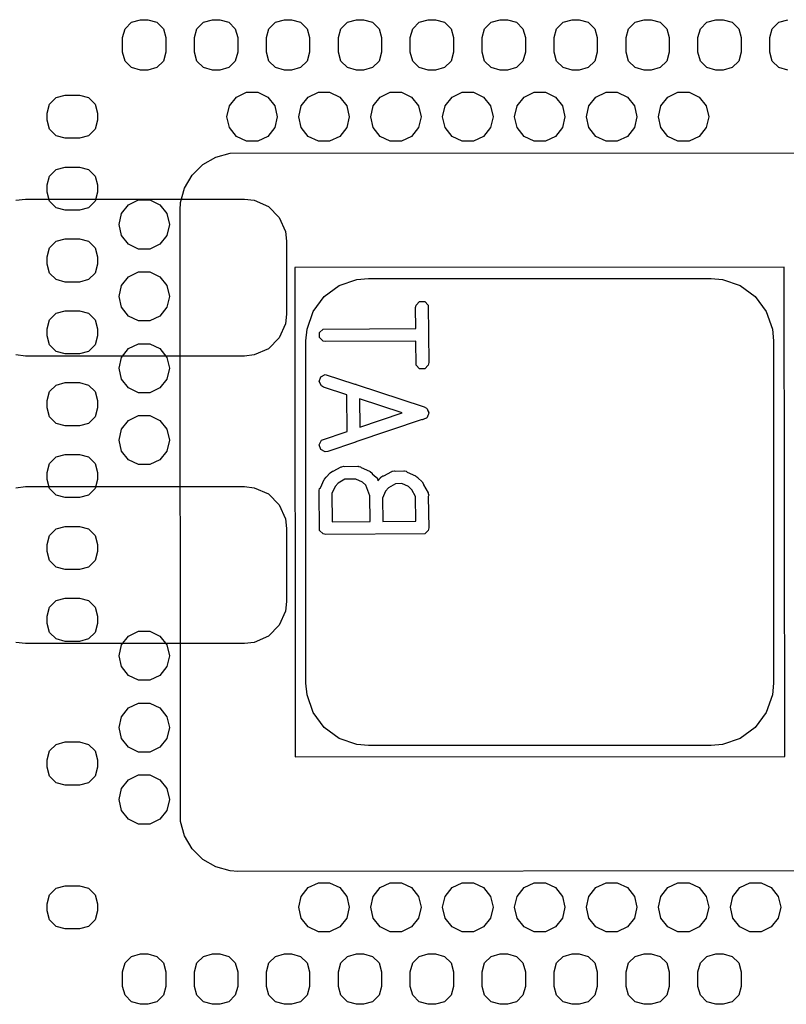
# Model space of a CAD drawing. Extents: x 138 to 258, y -115 to -93.
# Tile 8 of 44: x 142.66 to 147.99, y -109.06 to -102.21. Entities that reach past the tile are written whole.
import ezdxf

# ---------------------------------------------------------------- set-up
doc = ezdxf.new("R2010")
doc.units = 0
doc.layers.add('BLACK', color=7, linetype='CONTINUOUS')

msp = doc.modelspace()

# ---------------------------------------------------------------- linework, layer by layer
at = {"layer": 'BLACK', "linetype": 'CONTINUOUS'}
for p, q in [((143.395347, -102.2761), (143.4411, -102.230347)), ((143.4411, -102.230347), (143.5036, -102.2136)), ((143.5036, -102.2136), (143.5536, -102.2136)), ((143.5536, -102.2136), (143.6161, -102.230347)), ((143.6161, -102.230347), (143.661853, -102.2761)), ((143.895347, -102.2761), (143.9411, -102.230347)), ((143.9411, -102.230347), (144.0036, -102.2136)), ((144.0036, -102.2136), (144.0536, -102.2136)), ((144.0536, -102.2136), (144.1161, -102.230347)), ((144.1161, -102.230347), (144.161853, -102.2761)), ((144.395347, -102.2761), (144.4411, -102.230347)), ((144.4411, -102.230347), (144.5036, -102.2136)), ((144.5036, -102.2136), (144.5536, -102.2136)), ((144.5536, -102.2136), (144.6161, -102.230347)), ((144.6161, -102.230347), (144.661853, -102.2761)), ((144.895347, -102.2761), (144.9411, -102.230347)), ((144.9411, -102.230347), (145.0036, -102.2136)), ((145.0036, -102.2136), (145.0536, -102.2136)), ((145.0536, -102.2136), (145.1161, -102.230347)), ((145.1161, -102.230347), (145.161853, -102.2761)), ((145.395347, -102.2761), (145.4411, -102.230347)), ((145.4411, -102.230347), (145.5036, -102.2136)), ((145.5036, -102.2136), (145.5536, -102.2136)), ((145.5536, -102.2136), (145.6161, -102.230347)), ((145.6161, -102.230347), (145.661853, -102.2761)), ((145.895347, -102.2761), (145.9411, -102.230347)), ((145.9411, -102.230347), (146.0036, -102.2136)), ((146.0036, -102.2136), (146.0536, -102.2136)), ((146.0536, -102.2136), (146.1161, -102.230347)), ((146.1161, -102.230347), (146.161853, -102.2761)), ((146.395347, -102.2761), (146.4411, -102.230347)), ((146.4411, -102.230347), (146.5036, -102.2136)), ((146.5036, -102.2136), (146.5536, -102.2136)), ((146.5536, -102.2136), (146.6161, -102.230347)), ((146.6161, -102.230347), (146.661853, -102.2761)), ((146.895347, -102.2761), (146.9411, -102.230347)), ((146.9411, -102.230347), (147.0036, -102.2136)), ((147.0036, -102.2136), (147.0536, -102.2136)), ((147.0536, -102.2136), (147.1161, -102.230347)), ((147.1161, -102.230347), (147.161853, -102.2761)), ((147.395347, -102.2761), (147.4411, -102.230347)), ((147.4411, -102.230347), (147.5036, -102.2136)), ((147.5036, -102.2136), (147.5536, -102.2136)), ((147.5536, -102.2136), (147.6161, -102.230347)), ((147.6161, -102.230347), (147.661853, -102.2761)), ((147.895347, -102.2761), (147.9411, -102.230347)), ((147.9411, -102.230347), (148.0036, -102.2136)), ((143.3786, -102.3386), (143.395347, -102.2761)), ((143.3786, -102.4386), (143.3786, -102.3386)), ((143.661853, -102.2761), (143.6786, -102.3386)), ((143.6786, -102.3386), (143.6786, -102.4386)), ((143.8786, -102.3386), (143.895347, -102.2761)), ((143.8786, -102.4386), (143.8786, -102.3386)), ((144.161853, -102.2761), (144.1786, -102.3386)), ((144.1786, -102.3386), (144.1786, -102.4386)), ((144.3786, -102.3386), (144.395347, -102.2761)), ((144.3786, -102.4386), (144.3786, -102.3386)), ((144.661853, -102.2761), (144.6786, -102.3386)), ((144.6786, -102.3386), (144.6786, -102.4386)), ((144.8786, -102.3386), (144.895347, -102.2761)), ((144.8786, -102.4386), (144.8786, -102.3386)), ((145.161853, -102.2761), (145.1786, -102.3386)), ((145.1786, -102.3386), (145.1786, -102.4386)), ((145.3786, -102.3386), (145.395347, -102.2761)), ((145.3786, -102.4386), (145.3786, -102.3386)), ((145.661853, -102.2761), (145.6786, -102.3386)), ((145.6786, -102.3386), (145.6786, -102.4386)), ((145.8786, -102.3386), (145.895347, -102.2761)), ((145.8786, -102.4386), (145.8786, -102.3386)), ((146.161853, -102.2761), (146.1786, -102.3386)), ((146.1786, -102.3386), (146.1786, -102.4386)), ((146.3786, -102.3386), (146.395347, -102.2761)), ((146.3786, -102.4386), (146.3786, -102.3386)), ((146.661853, -102.2761), (146.6786, -102.3386)), ((146.6786, -102.3386), (146.6786, -102.4386)), ((146.8786, -102.3386), (146.895347, -102.2761)), ((146.8786, -102.4386), (146.8786, -102.3386)), ((147.161853, -102.2761), (147.1786, -102.3386)), ((147.1786, -102.3386), (147.1786, -102.4386)), ((147.3786, -102.3386), (147.395347, -102.2761)), ((147.3786, -102.4386), (147.3786, -102.3386)), ((147.661853, -102.2761), (147.6786, -102.3386)), ((147.6786, -102.3386), (147.6786, -102.4386)), ((147.8786, -102.3386), (147.895347, -102.2761)), ((147.8786, -102.4386), (147.8786, -102.3386)), ((143.395347, -102.5011), (143.3786, -102.4386)), ((143.6786, -102.4386), (143.661853, -102.5011)), ((143.895347, -102.5011), (143.8786, -102.4386)), ((144.1786, -102.4386), (144.161853, -102.5011)), ((144.395347, -102.5011), (144.3786, -102.4386)), ((144.6786, -102.4386), (144.661853, -102.5011)), ((144.895347, -102.5011), (144.8786, -102.4386)), ((145.1786, -102.4386), (145.161853, -102.5011)), ((145.395347, -102.5011), (145.3786, -102.4386)), ((145.6786, -102.4386), (145.661853, -102.5011)), ((145.895347, -102.5011), (145.8786, -102.4386)), ((146.1786, -102.4386), (146.161853, -102.5011)), ((146.395347, -102.5011), (146.3786, -102.4386)), ((146.6786, -102.4386), (146.661853, -102.5011)), ((146.895347, -102.5011), (146.8786, -102.4386)), ((147.1786, -102.4386), (147.161853, -102.5011)), ((147.395347, -102.5011), (147.3786, -102.4386)), ((147.6786, -102.4386), (147.661853, -102.5011)), ((147.895347, -102.5011), (147.8786, -102.4386)), ((143.4411, -102.546853), (143.395347, -102.5011)), ((143.661853, -102.5011), (143.6161, -102.546853)), ((143.9411, -102.546853), (143.895347, -102.5011)), ((144.161853, -102.5011), (144.1161, -102.546853)), ((144.4411, -102.546853), (144.395347, -102.5011)), ((144.661853, -102.5011), (144.6161, -102.546853)), ((144.9411, -102.546853), (144.895347, -102.5011)), ((145.161853, -102.5011), (145.1161, -102.546853)), ((145.4411, -102.546853), (145.395347, -102.5011)), ((145.661853, -102.5011), (145.6161, -102.546853)), ((145.9411, -102.546853), (145.895347, -102.5011)), ((146.161853, -102.5011), (146.1161, -102.546853)), ((146.4411, -102.546853), (146.395347, -102.5011)), ((146.661853, -102.5011), (146.6161, -102.546853)), ((146.9411, -102.546853), (146.895347, -102.5011)), ((147.161853, -102.5011), (147.1161, -102.546853)), ((147.4411, -102.546853), (147.395347, -102.5011)), ((147.661853, -102.5011), (147.6161, -102.546853)), ((147.9411, -102.546853), (147.895347, -102.5011)), ((143.5036, -102.5636), (143.4411, -102.546853)), ((143.5536, -102.5636), (143.5036, -102.5636)), ((143.6161, -102.546853), (143.5536, -102.5636)), ((144.0036, -102.5636), (143.9411, -102.546853)), ((144.0536, -102.5636), (144.0036, -102.5636)), ((144.1161, -102.546853), (144.0536, -102.5636)), ((144.5036, -102.5636), (144.4411, -102.546853)), ((144.5536, -102.5636), (144.5036, -102.5636)), ((144.6161, -102.546853), (144.5536, -102.5636)), ((145.0036, -102.5636), (144.9411, -102.546853)), ((145.0536, -102.5636), (145.0036, -102.5636)), ((145.1161, -102.546853), (145.0536, -102.5636)), ((145.5036, -102.5636), (145.4411, -102.546853)), ((145.5536, -102.5636), (145.5036, -102.5636)), ((145.6161, -102.546853), (145.5536, -102.5636)), ((146.0036, -102.5636), (145.9411, -102.546853)), ((146.0536, -102.5636), (146.0036, -102.5636)), ((146.1161, -102.546853), (146.0536, -102.5636)), ((146.5036, -102.5636), (146.4411, -102.546853)), ((146.5536, -102.5636), (146.5036, -102.5636)), ((146.6161, -102.546853), (146.5536, -102.5636)), ((147.0036, -102.5636), (146.9411, -102.546853)), ((147.0536, -102.5636), (147.0036, -102.5636)), ((147.1161, -102.546853), (147.0536, -102.5636)), ((147.5036, -102.5636), (147.4411, -102.546853)), ((147.5536, -102.5636), (147.5036, -102.5636)), ((147.6161, -102.546853), (147.5536, -102.5636)), ((148.0036, -102.5636), (147.9411, -102.546853)), ((142.9161, -102.755347), (142.9786, -102.7386)), ((142.9786, -102.7386), (143.0786, -102.7386)), ((143.0786, -102.7386), (143.1411, -102.755347)), ((144.169489, -102.751779), (144.239659, -102.717988)), ((144.239659, -102.717988), (144.317541, -102.717988)), ((144.317541, -102.717988), (144.387711, -102.751779)), ((144.669489, -102.751779), (144.739659, -102.717988)), ((144.739659, -102.717988), (144.817541, -102.717988)), ((144.817541, -102.717988), (144.887711, -102.751779)), ((145.169489, -102.751779), (145.239659, -102.717988)), ((145.239659, -102.717988), (145.317541, -102.717988)), ((145.317541, -102.717988), (145.387711, -102.751779)), ((145.669489, -102.751779), (145.739659, -102.717988)), ((145.739659, -102.717988), (145.817541, -102.717988)), ((145.817541, -102.717988), (145.887711, -102.751779)), ((146.169489, -102.751779), (146.239659, -102.717988)), ((146.239659, -102.717988), (146.317541, -102.717988)), ((146.317541, -102.717988), (146.387711, -102.751779)), ((146.669489, -102.751779), (146.739659, -102.717988)), ((146.739659, -102.717988), (146.817541, -102.717988)), ((146.817541, -102.717988), (146.887711, -102.751779)), ((147.169489, -102.751779), (147.239659, -102.717988)), ((147.239659, -102.717988), (147.317541, -102.717988)), ((147.317541, -102.717988), (147.387711, -102.751779)), ((142.8536, -102.8636), (142.870347, -102.8011)), ((142.870347, -102.8011), (142.9161, -102.755347)), ((143.1411, -102.755347), (143.186853, -102.8011)), ((143.186853, -102.8011), (143.2036, -102.8636)), ((144.1036, -102.8886), (144.12093, -102.81267)), ((144.12093, -102.81267), (144.169489, -102.751779)), ((144.387711, -102.751779), (144.43627, -102.81267)), ((144.43627, -102.81267), (144.4536, -102.8886)), ((144.6036, -102.8886), (144.62093, -102.81267)), ((144.62093, -102.81267), (144.669489, -102.751779)), ((144.887711, -102.751779), (144.93627, -102.81267)), ((144.93627, -102.81267), (144.9536, -102.8886)), ((145.1036, -102.8886), (145.12093, -102.81267)), ((145.12093, -102.81267), (145.169489, -102.751779)), ((145.387711, -102.751779), (145.43627, -102.81267)), ((145.43627, -102.81267), (145.4536, -102.8886)), ((145.6036, -102.8886), (145.62093, -102.81267)), ((145.62093, -102.81267), (145.669489, -102.751779)), ((145.887711, -102.751779), (145.93627, -102.81267)), ((145.93627, -102.81267), (145.9536, -102.8886)), ((146.1036, -102.8886), (146.12093, -102.81267)), ((146.12093, -102.81267), (146.169489, -102.751779)), ((146.387711, -102.751779), (146.43627, -102.81267)), ((146.43627, -102.81267), (146.4536, -102.8886)), ((146.6036, -102.8886), (146.62093, -102.81267)), ((146.62093, -102.81267), (146.669489, -102.751779)), ((146.887711, -102.751779), (146.93627, -102.81267)), ((146.93627, -102.81267), (146.9536, -102.8886)), ((147.1036, -102.8886), (147.12093, -102.81267)), ((147.12093, -102.81267), (147.169489, -102.751779)), ((147.387711, -102.751779), (147.43627, -102.81267)), ((147.43627, -102.81267), (147.4536, -102.8886)), ((142.8536, -102.9136), (142.8536, -102.8636)), ((143.2036, -102.8636), (143.2036, -102.9136)), ((142.870347, -102.9761), (142.8536, -102.9136)), ((143.2036, -102.9136), (143.186853, -102.9761)), ((144.12093, -102.96453), (144.1036, -102.8886)), ((144.4536, -102.8886), (144.43627, -102.96453)), ((144.62093, -102.96453), (144.6036, -102.8886)), ((144.9536, -102.8886), (144.93627, -102.96453)), ((145.12093, -102.96453), (145.1036, -102.8886)), ((145.4536, -102.8886), (145.43627, -102.96453)), ((145.62093, -102.96453), (145.6036, -102.8886)), ((145.9536, -102.8886), (145.93627, -102.96453)), ((146.12093, -102.96453), (146.1036, -102.8886)), ((146.4536, -102.8886), (146.43627, -102.96453)), ((146.62093, -102.96453), (146.6036, -102.8886)), ((146.9536, -102.8886), (146.93627, -102.96453)), ((147.12093, -102.96453), (147.1036, -102.8886)), ((147.4536, -102.8886), (147.43627, -102.96453)), ((142.9161, -103.021853), (142.870347, -102.9761)), ((142.9786, -103.0386), (142.9161, -103.021853)), ((143.1411, -103.021853), (143.0786, -103.0386)), ((143.186853, -102.9761), (143.1411, -103.021853)), ((144.169489, -103.025421), (144.12093, -102.96453)), ((144.43627, -102.96453), (144.387711, -103.025421)), ((144.669489, -103.025421), (144.62093, -102.96453)), ((144.93627, -102.96453), (144.887711, -103.025421)), ((145.169489, -103.025421), (145.12093, -102.96453)), ((145.43627, -102.96453), (145.387711, -103.025421)), ((145.669489, -103.025421), (145.62093, -102.96453)), ((145.93627, -102.96453), (145.887711, -103.025421)), ((146.169489, -103.025421), (146.12093, -102.96453)), ((146.43627, -102.96453), (146.387711, -103.025421)), ((146.669489, -103.025421), (146.62093, -102.96453)), ((146.93627, -102.96453), (146.887711, -103.025421)), ((147.169489, -103.025421), (147.12093, -102.96453)), ((147.43627, -102.96453), (147.387711, -103.025421)), ((143.0786, -103.0386), (142.9786, -103.0386)), ((144.239659, -103.059212), (144.169489, -103.025421)), ((144.317541, -103.059212), (144.239659, -103.059212)), ((144.387711, -103.025421), (144.317541, -103.059212)), ((144.739659, -103.059212), (144.669489, -103.025421)), ((144.817541, -103.059212), (144.739659, -103.059212)), ((144.887711, -103.025421), (144.817541, -103.059212)), ((145.239659, -103.059212), (145.169489, -103.025421)), ((145.317541, -103.059212), (145.239659, -103.059212)), ((145.387711, -103.025421), (145.317541, -103.059212)), ((145.739659, -103.059212), (145.669489, -103.025421)), ((145.817541, -103.059212), (145.739659, -103.059212)), ((145.887711, -103.025421), (145.817541, -103.059212)), ((146.239659, -103.059212), (146.169489, -103.025421)), ((146.317541, -103.059212), (146.239659, -103.059212)), ((146.387711, -103.025421), (146.317541, -103.059212)), ((146.739659, -103.059212), (146.669489, -103.025421)), ((146.817541, -103.059212), (146.739659, -103.059212)), ((146.887711, -103.025421), (146.817541, -103.059212)), ((147.239659, -103.059212), (147.169489, -103.025421)), ((147.317541, -103.059212), (147.239659, -103.059212)), ((147.387711, -103.025421), (147.317541, -103.059212)), ((144.025527, -103.169048), (144.12639, -103.142022)), ((144.12639, -103.142022), (148.3786, -103.1386)), ((143.861259, -103.295095), (143.935095, -103.221259)), ((143.935095, -103.221259), (144.025527, -103.169048)), ((142.870347, -103.3011), (142.9161, -103.255347)), ((142.9161, -103.255347), (142.9786, -103.2386)), ((142.9786, -103.2386), (143.0786, -103.2386)), ((143.0786, -103.2386), (143.1411, -103.255347)), ((143.1411, -103.255347), (143.186853, -103.3011)), ((143.809048, -103.385527), (143.861259, -103.295095)), ((142.8536, -103.3636), (142.870347, -103.3011)), ((142.8536, -103.4136), (142.8536, -103.3636)), ((143.186853, -103.3011), (143.2036, -103.3636)), ((143.2036, -103.3636), (143.2036, -103.4136)), ((142.870347, -103.4761), (142.8536, -103.4136)), ((143.2036, -103.4136), (143.186853, -103.4761)), ((143.782022, -103.48639), (143.809048, -103.385527)), ((142.636024, -103.469339), (142.7029, -103.46158)), ((142.7029, -103.46158), (144.2269, -103.46158)), ((142.9161, -103.521853), (142.870347, -103.4761)), ((143.186853, -103.4761), (143.1411, -103.521853)), ((143.37093, -103.56267), (143.419489, -103.501779)), ((143.419489, -103.501779), (143.489659, -103.467988)), ((143.489659, -103.467988), (143.567541, -103.467988)), ((143.567541, -103.467988), (143.637711, -103.501779)), ((143.637711, -103.501779), (143.68627, -103.56267)), ((143.7786, -103.5386), (143.782022, -103.48639)), ((144.2269, -103.46158), (144.293776, -103.469339)), ((144.293776, -103.469339), (144.391976, -103.512698)), ((142.9786, -103.5386), (142.9161, -103.521853)), ((143.0786, -103.5386), (142.9786, -103.5386)), ((143.1411, -103.521853), (143.0786, -103.5386)), ((143.3536, -103.6386), (143.37093, -103.56267)), ((143.68627, -103.56267), (143.7036, -103.6386)), ((143.782022, -107.79081), (143.7786, -103.5386)), ((144.391976, -103.512698), (144.467882, -103.588604)), ((143.37093, -103.71453), (143.3536, -103.6386)), ((143.7036, -103.6386), (143.68627, -103.71453)), ((144.467882, -103.588604), (144.511241, -103.686804)), ((144.511241, -103.686804), (144.519, -103.75368)), ((142.870347, -103.8011), (142.9161, -103.755347)), ((142.9161, -103.755347), (142.9786, -103.7386)), ((142.9786, -103.7386), (143.0786, -103.7386)), ((143.0786, -103.7386), (143.1411, -103.755347)), ((143.1411, -103.755347), (143.186853, -103.8011)), ((143.419489, -103.775421), (143.37093, -103.71453)), ((143.489659, -103.809212), (143.419489, -103.775421)), ((143.637711, -103.775421), (143.567541, -103.809212)), ((143.68627, -103.71453), (143.637711, -103.775421)), ((144.519, -103.75368), (144.519, -104.26168)), ((142.8536, -103.8636), (142.870347, -103.8011)), ((143.186853, -103.8011), (143.2036, -103.8636)), ((143.567541, -103.809212), (143.489659, -103.809212)), ((142.8536, -103.9136), (142.8536, -103.8636)), ((142.870347, -103.9761), (142.8536, -103.9136)), ((143.2036, -103.9136), (143.186853, -103.9761)), ((143.2036, -103.8636), (143.2036, -103.9136)), ((142.9161, -104.021853), (142.870347, -103.9761)), ((143.186853, -103.9761), (143.1411, -104.021853)), ((143.419489, -104.001779), (143.489659, -103.967988)), ((143.489659, -103.967988), (143.567541, -103.967988)), ((143.567541, -103.967988), (143.637711, -104.001779)), ((147.978919, -103.935541), (144.575541, -103.93828)), ((144.575541, -103.93828), (144.57828, -107.341658)), ((147.981658, -107.338919), (147.978919, -103.935541)), ((142.9786, -104.0386), (142.9161, -104.021853)), ((143.0786, -104.0386), (142.9786, -104.0386)), ((143.1411, -104.021853), (143.0786, -104.0386)), ((143.37093, -104.06267), (143.419489, -104.001779)), ((143.637711, -104.001779), (143.68627, -104.06267)), ((144.884725, -104.063407), (145.007108, -104.020583)), ((145.007108, -104.020583), (145.087976, -104.013001)), ((145.087976, -104.013001), (147.469225, -104.013)), ((147.469225, -104.013), (147.550092, -104.020583)), ((147.550092, -104.020583), (147.672475, -104.063407)), ((143.3536, -104.1386), (143.37093, -104.06267)), ((143.68627, -104.06267), (143.7036, -104.1386)), ((144.780401, -104.140401), (144.884725, -104.063407)), ((147.672475, -104.063407), (147.776799, -104.140401)), ((143.37093, -104.21453), (143.3536, -104.1386)), ((143.7036, -104.1386), (143.68627, -104.21453)), ((144.703407, -104.244725), (144.780401, -104.140401)), ((145.418938, -104.198781), (145.443682, -104.174037)), ((145.443682, -104.174037), (145.478674, -104.174037)), ((145.478674, -104.174037), (145.503418, -104.198781)), ((147.776799, -104.140401), (147.853793, -104.244725)), ((142.870347, -104.3011), (142.9161, -104.255347)), ((142.9161, -104.255347), (142.9786, -104.2386)), ((142.9786, -104.2386), (143.0786, -104.2386)), ((143.0786, -104.2386), (143.1411, -104.255347)), ((143.1411, -104.255347), (143.186853, -104.3011)), ((143.419489, -104.275421), (143.37093, -104.21453)), ((143.68627, -104.21453), (143.637711, -104.275421)), ((144.660583, -104.367108), (144.703407, -104.244725)), ((145.415458, -104.216277), (145.418938, -104.198781)), ((145.416726, -104.362369), (145.415458, -104.216277)), ((145.503418, -104.198781), (145.506898, -104.599454)), ((147.853793, -104.244725), (147.896617, -104.367108)), ((142.8536, -104.3636), (142.870347, -104.3011)), ((143.186853, -104.3011), (143.2036, -104.3636)), ((143.489659, -104.309212), (143.419489, -104.275421)), ((143.567541, -104.309212), (143.489659, -104.309212)), ((143.637711, -104.275421), (143.567541, -104.309212)), ((144.519, -104.26168), (144.511241, -104.328556)), ((142.8536, -104.4136), (142.8536, -104.3636)), ((143.2036, -104.3636), (143.2036, -104.4136)), ((144.511241, -104.328556), (144.467882, -104.426756)), ((144.653, -104.447975), (144.660583, -104.367108)), ((144.748378, -104.390369), (144.773122, -104.365625)), ((144.748378, -104.425361), (144.748378, -104.390369)), ((144.773122, -104.365625), (145.416726, -104.362369)), ((147.896617, -104.367108), (147.904199, -104.447976)), ((142.870347, -104.4761), (142.8536, -104.4136)), ((143.2036, -104.4136), (143.186853, -104.4761)), ((144.467882, -104.426756), (144.391976, -104.502662)), ((144.653001, -106.829224), (144.653, -104.447975)), ((144.773122, -104.450105), (144.748378, -104.425361)), ((144.790618, -104.453585), (144.773122, -104.450105)), ((145.417491, -104.450414), (144.790618, -104.453585)), ((145.418938, -104.61695), (145.417491, -104.450414)), ((147.904199, -104.447976), (147.9042, -106.829225)), ((142.9161, -104.521853), (142.870347, -104.4761)), ((142.9786, -104.5386), (142.9161, -104.521853)), ((143.1411, -104.521853), (143.0786, -104.5386)), ((143.186853, -104.4761), (143.1411, -104.521853)), ((143.37093, -104.56267), (143.419489, -104.501779)), ((143.419489, -104.501779), (143.489659, -104.467988)), ((143.489659, -104.467988), (143.567541, -104.467988)), ((143.567541, -104.467988), (143.637711, -104.501779)), ((143.637711, -104.501779), (143.68627, -104.56267)), ((144.391976, -104.502662), (144.293776, -104.546021)), ((142.7029, -104.55378), (142.636024, -104.546021)), ((144.2269, -104.55378), (142.7029, -104.55378)), ((143.0786, -104.5386), (142.9786, -104.5386)), ((143.3536, -104.6386), (143.37093, -104.56267)), ((143.68627, -104.56267), (143.7036, -104.6386)), ((144.293776, -104.546021), (144.2269, -104.55378)), ((145.506898, -104.599454), (145.503418, -104.61695)), ((143.37093, -104.71453), (143.3536, -104.6386)), ((143.7036, -104.6386), (143.68627, -104.71453)), ((145.443682, -104.641694), (145.418938, -104.61695)), ((145.478674, -104.641694), (145.443682, -104.641694)), ((145.503418, -104.61695), (145.478674, -104.641694)), ((143.419489, -104.775421), (143.37093, -104.71453)), ((143.68627, -104.71453), (143.637711, -104.775421)), ((144.745013, -104.730421), (144.756078, -104.697224)), ((144.760662, -104.76172), (144.745013, -104.730421)), ((144.756078, -104.697224), (144.787377, -104.681575)), ((144.787377, -104.681575), (144.992339, -104.748803)), ((142.8536, -104.8636), (142.870347, -104.8011)), ((142.870347, -104.8011), (142.9161, -104.755347)), ((142.9161, -104.755347), (142.9786, -104.7386)), ((142.9786, -104.7386), (143.0786, -104.7386)), ((143.0786, -104.7386), (143.1411, -104.755347)), ((143.1411, -104.755347), (143.186853, -104.8011)), ((143.186853, -104.8011), (143.2036, -104.8636)), ((143.489659, -104.809212), (143.419489, -104.775421)), ((143.637711, -104.775421), (143.567541, -104.809212)), ((144.77616, -104.770554), (144.760662, -104.76172)), ((144.936819, -104.82325), (144.77616, -104.770554)), ((144.992339, -104.748803), (144.999703, -104.748803)), ((144.999703, -104.748803), (145.003297, -104.752397)), ((145.003297, -104.752397), (145.475636, -104.907326)), ((142.8536, -104.9136), (142.8536, -104.8636)), ((143.2036, -104.8636), (143.2036, -104.9136)), ((143.567541, -104.809212), (143.489659, -104.809212)), ((144.939463, -105.079123), (144.936819, -104.82325)), ((145.321962, -104.949578), (145.02526, -104.852259)), ((145.02526, -104.852259), (145.027296, -105.049376)), ((142.870347, -104.9761), (142.8536, -104.9136)), ((143.2036, -104.9136), (143.186853, -104.9761)), ((145.475636, -104.907326), (145.491133, -104.91616)), ((145.491133, -104.91616), (145.492661, -104.919216)), ((145.492661, -104.919216), (145.495717, -104.920744)), ((145.495717, -104.920744), (145.5003, -104.934495)), ((145.5003, -104.934495), (145.506783, -104.947459)), ((142.9161, -105.021853), (142.870347, -104.9761)), ((143.186853, -104.9761), (143.1411, -105.021853)), ((143.37093, -105.06267), (143.419489, -105.001779)), ((143.419489, -105.001779), (143.489659, -104.967988)), ((143.489659, -104.967988), (143.567541, -104.967988)), ((143.567541, -104.967988), (143.637711, -105.001779)), ((143.637711, -105.001779), (143.68627, -105.06267)), ((145.461392, -104.995312), (145.001093, -105.151206)), ((145.027296, -105.049376), (145.321962, -104.949578)), ((145.464418, -104.996305), (145.461392, -104.995312)), ((145.476923, -104.990052), (145.464418, -104.996305)), ((145.491133, -104.98524), (145.476923, -104.990052)), ((145.492661, -104.982183), (145.491133, -104.98524)), ((145.495717, -104.980656), (145.492661, -104.982183)), ((145.5003, -104.966904), (145.495717, -104.980656)), ((145.506783, -104.953941), (145.5003, -104.966904)), ((145.506783, -104.947459), (145.505702, -104.9507)), ((145.505702, -104.9507), (145.506783, -104.953941)), ((142.9786, -105.0386), (142.9161, -105.021853)), ((143.0786, -105.0386), (142.9786, -105.0386)), ((143.1411, -105.021853), (143.0786, -105.0386)), ((143.3536, -105.1386), (143.37093, -105.06267)), ((143.68627, -105.06267), (143.7036, -105.1386)), ((143.37093, -105.21453), (143.3536, -105.1386)), ((143.7036, -105.1386), (143.68627, -105.21453)), ((144.745013, -105.170979), (144.760662, -105.13968)), ((144.760662, -105.13968), (144.939463, -105.079123)), ((143.419489, -105.275421), (143.37093, -105.21453)), ((143.68627, -105.21453), (143.637711, -105.275421)), ((144.756078, -105.204176), (144.745013, -105.170979)), ((144.787377, -105.219825), (144.756078, -105.204176)), ((144.996989, -105.152597), (144.805076, -105.217594)), ((144.999703, -105.152597), (144.996989, -105.152597)), ((145.001093, -105.151206), (144.999703, -105.152597)), ((142.870347, -105.3011), (142.9161, -105.255347)), ((142.9161, -105.255347), (142.9786, -105.2386)), ((142.9786, -105.2386), (143.0786, -105.2386)), ((143.0786, -105.2386), (143.1411, -105.255347)), ((143.1411, -105.255347), (143.186853, -105.3011)), ((143.489659, -105.309212), (143.419489, -105.275421)), ((143.637711, -105.275421), (143.567541, -105.309212)), ((144.805076, -105.217594), (144.787377, -105.219825)), ((142.8536, -105.3636), (142.870347, -105.3011)), ((143.186853, -105.3011), (143.2036, -105.3636)), ((143.567541, -105.309212), (143.489659, -105.309212)), ((144.84228, -105.3555), (144.897897, -105.324915)), ((144.897897, -105.324915), (144.900105, -105.32431)), ((144.900105, -105.32431), (144.900848, -105.323568)), ((144.900848, -105.323568), (144.903063, -105.323499)), ((144.903063, -105.323499), (144.915102, -105.320203)), ((144.915102, -105.320203), (144.923142, -105.322883)), ((144.923142, -105.322883), (145.014138, -105.320088)), ((145.014138, -105.320088), (145.016384, -105.320534)), ((145.016384, -105.320534), (145.01738, -105.320203)), ((145.01738, -105.320203), (145.019473, -105.321149)), ((145.019473, -105.321149), (145.031634, -105.323568)), ((145.031634, -105.323568), (145.037251, -105.329185)), ((145.037251, -105.329185), (145.095468, -105.3555)), ((145.254426, -105.3554), (145.266349, -105.352135)), ((145.266349, -105.352135), (145.273674, -105.354576)), ((145.273674, -105.354576), (145.333452, -105.35202)), ((145.333452, -105.35202), (145.335697, -105.352466)), ((145.335697, -105.352466), (145.336693, -105.352135)), ((145.336693, -105.352135), (145.338785, -105.35308)), ((142.8536, -105.4136), (142.8536, -105.3636)), ((142.870347, -105.4761), (142.8536, -105.4136)), ((143.2036, -105.4136), (143.186853, -105.4761)), ((143.2036, -105.3636), (143.2036, -105.4136)), ((144.753995, -105.47042), (144.78031, -105.412203)), ((144.78031, -105.412174), (144.780337, -105.412143)), ((144.78031, -105.412203), (144.78031, -105.412174)), ((144.780337, -105.412143), (144.781657, -105.409224)), ((144.781657, -105.409224), (144.792594, -105.395132)), ((144.792594, -105.395132), (144.796818, -105.393723)), ((144.796818, -105.393723), (144.81989, -105.367938)), ((144.81989, -105.367938), (144.819942, -105.367784)), ((144.819942, -105.367784), (144.820112, -105.36769)), ((144.820112, -105.36769), (144.822152, -105.365411)), ((144.822152, -105.365411), (144.836984, -105.3555)), ((144.836984, -105.3555), (144.84228, -105.3555)), ((144.924564, -105.411336), (144.876619, -105.437702)), ((144.998895, -105.409053), (144.924564, -105.411336)), ((145.045961, -105.430328), (144.998895, -105.409053)), ((145.095468, -105.3555), (145.095498, -105.3555)), ((145.095498, -105.3555), (145.095528, -105.355527)), ((145.095528, -105.355527), (145.098448, -105.356847)), ((145.098448, -105.356847), (145.11254, -105.367784)), ((145.11254, -105.367784), (145.113948, -105.372008)), ((145.113948, -105.372008), (145.142261, -105.397342)), ((145.142261, -105.397342), (145.143533, -105.399246)), ((145.143533, -105.399246), (145.144471, -105.399715)), ((145.144471, -105.399715), (145.145228, -105.401782)), ((145.145228, -105.401782), (145.152172, -105.412174)), ((145.152172, -105.412174), (145.152172, -105.420738)), ((145.152172, -105.420738), (145.152256, -105.420969)), ((145.152256, -105.420969), (145.171136, -105.399869)), ((145.171136, -105.399869), (145.171188, -105.399715)), ((145.171188, -105.399715), (145.171358, -105.399621)), ((145.171358, -105.399621), (145.173398, -105.397342)), ((145.173398, -105.397342), (145.188231, -105.387431)), ((145.188231, -105.387431), (145.193527, -105.387431)), ((145.193527, -105.387431), (145.249144, -105.356847)), ((145.249144, -105.356847), (145.251351, -105.356242)), ((145.251351, -105.356242), (145.252094, -105.3555)), ((145.252094, -105.3555), (145.254426, -105.3554)), ((145.338785, -105.35308), (145.350948, -105.3555)), ((145.350948, -105.3555), (145.356565, -105.361117)), ((145.356565, -105.361117), (145.414782, -105.387431)), ((145.414782, -105.387431), (145.414812, -105.387431)), ((145.414812, -105.387431), (145.414842, -105.387458)), ((145.414842, -105.387458), (145.417762, -105.388778)), ((145.417762, -105.388778), (145.431854, -105.399715)), ((145.431854, -105.399715), (145.433262, -105.403939)), ((145.433262, -105.403939), (145.459048, -105.427012)), ((142.636024, -105.469339), (142.7029, -105.46158)), ((142.7029, -105.46158), (144.2269, -105.46158)), ((142.9161, -105.521853), (142.870347, -105.4761)), ((143.186853, -105.4761), (143.1411, -105.521853)), ((144.2269, -105.46158), (144.293776, -105.469339)), ((144.293776, -105.469339), (144.391976, -105.512698)), ((144.745013, -105.490292), (144.745959, -105.488198)), ((144.745959, -105.488198), (144.748378, -105.476038)), ((144.748378, -105.476038), (144.753995, -105.47042)), ((144.855138, -105.46171), (144.833291, -105.510041)), ((144.876619, -105.437702), (144.855138, -105.46171)), ((145.069079, -105.451013), (145.045961, -105.430328)), ((145.096217, -105.525097), (145.069079, -105.451013)), ((145.227865, -105.469633), (145.206382, -105.493642)), ((145.275957, -105.443187), (145.227865, -105.469633)), ((145.319008, -105.441346), (145.275957, -105.443187)), ((145.365275, -105.462258), (145.319008, -105.441346)), ((145.389283, -105.48374), (145.365275, -105.462258)), ((145.415545, -105.531496), (145.389283, -105.48374)), ((145.459048, -105.427012), (145.459203, -105.427064)), ((145.459203, -105.427064), (145.459296, -105.427234)), ((145.459296, -105.427234), (145.461576, -105.429274)), ((145.461576, -105.429274), (145.471487, -105.444107)), ((145.471487, -105.444107), (145.471487, -105.449402)), ((145.471487, -105.449402), (145.502071, -105.505018)), ((142.9786, -105.5386), (142.9161, -105.521853)), ((143.0786, -105.5386), (142.9786, -105.5386)), ((143.1411, -105.521853), (143.0786, -105.5386)), ((144.391976, -105.512698), (144.467882, -105.588604)), ((144.744898, -105.493534), (144.745344, -105.491287)), ((144.748378, -105.766481), (144.744898, -105.493534)), ((144.745344, -105.491287), (144.745013, -105.490292)), ((144.833291, -105.510041), (144.835795, -105.706428)), ((145.096144, -105.525465), (145.096217, -105.525097)), ((145.098737, -105.705098), (145.096144, -105.525465)), ((145.206382, -105.493642), (145.184593, -105.541849)), ((145.184593, -105.541849), (145.186943, -105.704652)), ((145.418028, -105.703483), (145.415545, -105.531496)), ((145.502071, -105.505018), (145.502675, -105.507226)), ((145.502675, -105.507226), (145.503418, -105.507969)), ((145.503418, -105.507969), (145.503447, -105.510046)), ((145.503447, -105.510046), (145.506783, -105.522224)), ((145.506783, -105.522224), (145.503754, -105.531307)), ((145.503754, -105.531307), (145.506898, -105.748985)), ((144.467882, -105.588604), (144.511241, -105.686804)), ((144.511241, -105.686804), (144.519, -105.75368)), ((142.870347, -105.8011), (142.9161, -105.755347)), ((142.9161, -105.755347), (142.9786, -105.7386)), ((142.9786, -105.7386), (143.0786, -105.7386)), ((143.0786, -105.7386), (143.1411, -105.755347)), ((143.1411, -105.755347), (143.186853, -105.8011)), ((144.519, -105.75368), (144.519, -106.26168)), ((144.835795, -105.706428), (145.098737, -105.705098)), ((145.186943, -105.704652), (145.418028, -105.703483)), ((145.506898, -105.748985), (145.503418, -105.766481)), ((142.8536, -105.8636), (142.870347, -105.8011)), ((143.186853, -105.8011), (143.2036, -105.8636)), ((144.773122, -105.791225), (144.748378, -105.766481)), ((144.790618, -105.794705), (144.773122, -105.791225)), ((145.478674, -105.791225), (144.790618, -105.794705)), ((145.503418, -105.766481), (145.478674, -105.791225)), ((142.8536, -105.9136), (142.8536, -105.8636)), ((143.2036, -105.8636), (143.2036, -105.9136)), ((142.870347, -105.9761), (142.8536, -105.9136)), ((143.2036, -105.9136), (143.186853, -105.9761)), ((142.9161, -106.021853), (142.870347, -105.9761)), ((142.9786, -106.0386), (142.9161, -106.021853)), ((143.1411, -106.021853), (143.0786, -106.0386)), ((143.186853, -105.9761), (143.1411, -106.021853)), ((143.0786, -106.0386), (142.9786, -106.0386)), ((142.9161, -106.255347), (142.9786, -106.2386)), ((142.9786, -106.2386), (143.0786, -106.2386)), ((143.0786, -106.2386), (143.1411, -106.255347)), ((142.8536, -106.3636), (142.870347, -106.3011)), ((142.870347, -106.3011), (142.9161, -106.255347)), ((143.1411, -106.255347), (143.186853, -106.3011)), ((143.186853, -106.3011), (143.2036, -106.3636)), ((144.519, -106.26168), (144.511241, -106.328556)), ((142.8536, -106.4136), (142.8536, -106.3636)), ((143.2036, -106.3636), (143.2036, -106.4136)), ((144.511241, -106.328556), (144.467882, -106.426756)), ((142.870347, -106.4761), (142.8536, -106.4136)), ((143.2036, -106.4136), (143.186853, -106.4761)), ((144.467882, -106.426756), (144.391976, -106.502662)), ((142.9161, -106.521853), (142.870347, -106.4761)), ((143.186853, -106.4761), (143.1411, -106.521853)), ((143.37093, -106.56267), (143.419489, -106.501779)), ((143.419489, -106.501779), (143.489659, -106.467988)), ((143.489659, -106.467988), (143.567541, -106.467988)), ((143.567541, -106.467988), (143.637711, -106.501779)), ((143.637711, -106.501779), (143.68627, -106.56267)), ((144.391976, -106.502662), (144.293776, -106.546021)), ((142.7029, -106.55378), (142.636024, -106.546021)), ((144.2269, -106.55378), (142.7029, -106.55378)), ((142.9786, -106.5386), (142.9161, -106.521853)), ((143.0786, -106.5386), (142.9786, -106.5386)), ((143.1411, -106.521853), (143.0786, -106.5386)), ((143.3536, -106.6386), (143.37093, -106.56267)), ((143.68627, -106.56267), (143.7036, -106.6386)), ((144.293776, -106.546021), (144.2269, -106.55378)), ((143.37093, -106.71453), (143.3536, -106.6386)), ((143.7036, -106.6386), (143.68627, -106.71453)), ((143.419489, -106.775421), (143.37093, -106.71453)), ((143.68627, -106.71453), (143.637711, -106.775421)), ((143.489659, -106.809212), (143.419489, -106.775421)), ((143.637711, -106.775421), (143.567541, -106.809212)), ((143.567541, -106.809212), (143.489659, -106.809212)), ((144.660583, -106.910092), (144.653001, -106.829224)), ((147.9042, -106.829225), (147.896617, -106.910092)), ((144.703407, -107.032475), (144.660583, -106.910092)), ((147.896617, -106.910092), (147.853793, -107.032475)), ((143.419489, -107.001779), (143.489659, -106.967988)), ((143.489659, -106.967988), (143.567541, -106.967988)), ((143.567541, -106.967988), (143.637711, -107.001779)), ((143.3536, -107.1386), (143.37093, -107.06267)), ((143.37093, -107.06267), (143.419489, -107.001779)), ((143.637711, -107.001779), (143.68627, -107.06267)), ((143.68627, -107.06267), (143.7036, -107.1386)), ((144.780401, -107.136799), (144.703407, -107.032475)), ((147.853793, -107.032475), (147.776799, -107.136799)), ((143.37093, -107.21453), (143.3536, -107.1386)), ((143.7036, -107.1386), (143.68627, -107.21453)), ((144.884725, -107.213793), (144.780401, -107.136799)), ((147.776799, -107.136799), (147.672475, -107.213793)), ((142.870347, -107.3011), (142.9161, -107.255347)), ((142.9161, -107.255347), (142.9786, -107.2386)), ((142.9786, -107.2386), (143.0786, -107.2386)), ((143.0786, -107.2386), (143.1411, -107.255347)), ((143.1411, -107.255347), (143.186853, -107.3011)), ((143.419489, -107.275421), (143.37093, -107.21453)), ((143.68627, -107.21453), (143.637711, -107.275421)), ((145.007108, -107.256617), (144.884725, -107.213793)), ((145.087975, -107.2642), (145.007108, -107.256617)), ((147.469224, -107.264199), (145.087975, -107.2642)), ((147.550092, -107.256617), (147.469224, -107.264199)), ((147.672475, -107.213793), (147.550092, -107.256617)), ((142.8536, -107.3636), (142.870347, -107.3011)), ((143.186853, -107.3011), (143.2036, -107.3636)), ((143.489659, -107.309212), (143.419489, -107.275421)), ((143.567541, -107.309212), (143.489659, -107.309212)), ((143.637711, -107.275421), (143.567541, -107.309212)), ((144.57828, -107.341658), (147.981658, -107.338919)), ((142.8536, -107.4136), (142.8536, -107.3636)), ((143.2036, -107.3636), (143.2036, -107.4136)), ((142.870347, -107.4761), (142.8536, -107.4136)), ((142.9161, -107.521853), (142.870347, -107.4761)), ((143.186853, -107.4761), (143.1411, -107.521853)), ((143.2036, -107.4136), (143.186853, -107.4761)), ((143.419489, -107.501779), (143.489659, -107.467988)), ((143.489659, -107.467988), (143.567541, -107.467988)), ((143.567541, -107.467988), (143.637711, -107.501779)), ((142.9786, -107.5386), (142.9161, -107.521853)), ((143.0786, -107.5386), (142.9786, -107.5386)), ((143.1411, -107.521853), (143.0786, -107.5386)), ((143.37093, -107.56267), (143.419489, -107.501779)), ((143.637711, -107.501779), (143.68627, -107.56267)), ((143.3536, -107.6386), (143.37093, -107.56267)), ((143.68627, -107.56267), (143.7036, -107.6386)), ((143.37093, -107.71453), (143.3536, -107.6386)), ((143.7036, -107.6386), (143.68627, -107.71453)), ((143.419489, -107.775421), (143.37093, -107.71453)), ((143.68627, -107.71453), (143.637711, -107.775421)), ((143.489659, -107.809212), (143.419489, -107.775421)), ((143.567541, -107.809212), (143.489659, -107.809212)), ((143.637711, -107.775421), (143.567541, -107.809212)), ((143.809048, -107.891673), (143.782022, -107.79081)), ((143.861259, -107.982105), (143.809048, -107.891673)), ((143.935095, -108.055941), (143.861259, -107.982105)), ((144.025527, -108.108152), (143.935095, -108.055941)), ((144.12639, -108.135178), (144.025527, -108.108152)), ((144.1786, -108.1386), (144.12639, -108.135178)), ((148.43081, -108.135178), (144.1786, -108.1386)), ((144.669489, -108.251779), (144.739659, -108.217988)), ((144.739659, -108.217988), (144.817541, -108.217988)), ((144.817541, -108.217988), (144.887711, -108.251779)), ((145.169489, -108.251779), (145.239659, -108.217988)), ((145.239659, -108.217988), (145.317541, -108.217988)), ((145.317541, -108.217988), (145.387711, -108.251779)), ((145.669489, -108.251779), (145.739659, -108.217988)), ((145.739659, -108.217988), (145.817541, -108.217988)), ((145.817541, -108.217988), (145.887711, -108.251779)), ((146.169489, -108.251779), (146.239659, -108.217988)), ((146.239659, -108.217988), (146.317541, -108.217988)), ((146.317541, -108.217988), (146.387711, -108.251779)), ((146.669489, -108.251779), (146.739659, -108.217988)), ((146.739659, -108.217988), (146.817541, -108.217988)), ((146.817541, -108.217988), (146.887711, -108.251779)), ((147.169489, -108.251779), (147.239659, -108.217988)), ((147.239659, -108.217988), (147.317541, -108.217988)), ((147.317541, -108.217988), (147.387711, -108.251779)), ((147.669489, -108.251779), (147.739659, -108.217988)), ((147.739659, -108.217988), (147.817541, -108.217988)), ((147.817541, -108.217988), (147.887711, -108.251779)), ((142.870347, -108.3011), (142.9161, -108.255347)), ((142.9161, -108.255347), (142.9786, -108.2386)), ((142.9786, -108.2386), (143.0786, -108.2386)), ((143.0786, -108.2386), (143.1411, -108.255347)), ((143.1411, -108.255347), (143.186853, -108.3011)), ((144.62093, -108.31267), (144.669489, -108.251779)), ((144.887711, -108.251779), (144.93627, -108.31267)), ((145.12093, -108.31267), (145.169489, -108.251779)), ((145.387711, -108.251779), (145.43627, -108.31267)), ((145.62093, -108.31267), (145.669489, -108.251779)), ((145.887711, -108.251779), (145.93627, -108.31267)), ((146.12093, -108.31267), (146.169489, -108.251779)), ((146.387711, -108.251779), (146.43627, -108.31267)), ((146.62093, -108.31267), (146.669489, -108.251779)), ((146.887711, -108.251779), (146.93627, -108.31267)), ((147.12093, -108.31267), (147.169489, -108.251779)), ((147.387711, -108.251779), (147.43627, -108.31267)), ((147.62093, -108.31267), (147.669489, -108.251779)), ((147.887711, -108.251779), (147.93627, -108.31267)), ((142.8536, -108.3636), (142.870347, -108.3011)), ((142.8536, -108.4136), (142.8536, -108.3636)), ((143.186853, -108.3011), (143.2036, -108.3636)), ((143.2036, -108.3636), (143.2036, -108.4136)), ((144.6036, -108.3886), (144.62093, -108.31267)), ((144.93627, -108.31267), (144.9536, -108.3886)), ((145.1036, -108.3886), (145.12093, -108.31267)), ((145.43627, -108.31267), (145.4536, -108.3886)), ((145.6036, -108.3886), (145.62093, -108.31267)), ((145.93627, -108.31267), (145.9536, -108.3886)), ((146.1036, -108.3886), (146.12093, -108.31267)), ((146.43627, -108.31267), (146.4536, -108.3886)), ((146.6036, -108.3886), (146.62093, -108.31267)), ((146.93627, -108.31267), (146.9536, -108.3886)), ((147.1036, -108.3886), (147.12093, -108.31267)), ((147.43627, -108.31267), (147.4536, -108.3886)), ((147.6036, -108.3886), (147.62093, -108.31267)), ((147.93627, -108.31267), (147.9536, -108.3886)), ((142.870347, -108.4761), (142.8536, -108.4136)), ((143.2036, -108.4136), (143.186853, -108.4761)), ((144.62093, -108.46453), (144.6036, -108.3886)), ((144.9536, -108.3886), (144.93627, -108.46453)), ((145.12093, -108.46453), (145.1036, -108.3886)), ((145.4536, -108.3886), (145.43627, -108.46453)), ((145.62093, -108.46453), (145.6036, -108.3886)), ((145.9536, -108.3886), (145.93627, -108.46453)), ((146.12093, -108.46453), (146.1036, -108.3886)), ((146.4536, -108.3886), (146.43627, -108.46453)), ((146.62093, -108.46453), (146.6036, -108.3886)), ((146.9536, -108.3886), (146.93627, -108.46453)), ((147.12093, -108.46453), (147.1036, -108.3886)), ((147.4536, -108.3886), (147.43627, -108.46453)), ((147.62093, -108.46453), (147.6036, -108.3886)), ((147.9536, -108.3886), (147.93627, -108.46453)), ((142.9161, -108.521853), (142.870347, -108.4761)), ((143.186853, -108.4761), (143.1411, -108.521853)), ((144.669489, -108.525421), (144.62093, -108.46453)), ((144.93627, -108.46453), (144.887711, -108.525421)), ((145.169489, -108.525421), (145.12093, -108.46453)), ((145.43627, -108.46453), (145.387711, -108.525421)), ((145.669489, -108.525421), (145.62093, -108.46453)), ((145.93627, -108.46453), (145.887711, -108.525421)), ((146.169489, -108.525421), (146.12093, -108.46453)), ((146.43627, -108.46453), (146.387711, -108.525421)), ((146.669489, -108.525421), (146.62093, -108.46453)), ((146.93627, -108.46453), (146.887711, -108.525421)), ((147.169489, -108.525421), (147.12093, -108.46453)), ((147.43627, -108.46453), (147.387711, -108.525421)), ((147.669489, -108.525421), (147.62093, -108.46453)), ((147.93627, -108.46453), (147.887711, -108.525421)), ((142.9786, -108.5386), (142.9161, -108.521853)), ((143.0786, -108.5386), (142.9786, -108.5386)), ((143.1411, -108.521853), (143.0786, -108.5386)), ((144.739659, -108.559212), (144.669489, -108.525421)), ((144.817541, -108.559212), (144.739659, -108.559212)), ((144.887711, -108.525421), (144.817541, -108.559212)), ((145.239659, -108.559212), (145.169489, -108.525421)), ((145.317541, -108.559212), (145.239659, -108.559212)), ((145.387711, -108.525421), (145.317541, -108.559212)), ((145.739659, -108.559212), (145.669489, -108.525421)), ((145.817541, -108.559212), (145.739659, -108.559212)), ((145.887711, -108.525421), (145.817541, -108.559212)), ((146.239659, -108.559212), (146.169489, -108.525421)), ((146.317541, -108.559212), (146.239659, -108.559212)), ((146.387711, -108.525421), (146.317541, -108.559212)), ((146.739659, -108.559212), (146.669489, -108.525421)), ((146.817541, -108.559212), (146.739659, -108.559212)), ((146.887711, -108.525421), (146.817541, -108.559212)), ((147.239659, -108.559212), (147.169489, -108.525421)), ((147.317541, -108.559212), (147.239659, -108.559212)), ((147.387711, -108.525421), (147.317541, -108.559212)), ((147.739659, -108.559212), (147.669489, -108.525421)), ((147.817541, -108.559212), (147.739659, -108.559212)), ((147.887711, -108.525421), (147.817541, -108.559212)), ((143.3786, -108.8386), (143.395347, -108.7761)), ((143.395347, -108.7761), (143.4411, -108.730347)), ((143.4411, -108.730347), (143.5036, -108.7136)), ((143.5036, -108.7136), (143.5536, -108.7136)), ((143.5536, -108.7136), (143.6161, -108.730347)), ((143.6161, -108.730347), (143.661853, -108.7761)), ((143.661853, -108.7761), (143.6786, -108.8386)), ((143.8786, -108.8386), (143.895347, -108.7761)), ((143.895347, -108.7761), (143.9411, -108.730347)), ((143.9411, -108.730347), (144.0036, -108.7136)), ((144.0036, -108.7136), (144.0536, -108.7136)), ((144.0536, -108.7136), (144.1161, -108.730347)), ((144.1161, -108.730347), (144.161853, -108.7761)), ((144.161853, -108.7761), (144.1786, -108.8386)), ((144.3786, -108.8386), (144.395347, -108.7761)), ((144.395347, -108.7761), (144.4411, -108.730347)), ((144.4411, -108.730347), (144.5036, -108.7136)), ((144.5036, -108.7136), (144.5536, -108.7136)), ((144.5536, -108.7136), (144.6161, -108.730347)), ((144.6161, -108.730347), (144.661853, -108.7761)), ((144.661853, -108.7761), (144.6786, -108.8386)), ((144.8786, -108.8386), (144.895347, -108.7761)), ((144.895347, -108.7761), (144.9411, -108.730347)), ((144.9411, -108.730347), (145.0036, -108.7136)), ((145.0036, -108.7136), (145.0536, -108.7136)), ((145.0536, -108.7136), (145.1161, -108.730347)), ((145.1161, -108.730347), (145.161853, -108.7761)), ((145.161853, -108.7761), (145.1786, -108.8386)), ((145.3786, -108.8386), (145.395347, -108.7761)), ((145.395347, -108.7761), (145.4411, -108.730347)), ((145.4411, -108.730347), (145.5036, -108.7136)), ((145.5036, -108.7136), (145.5536, -108.7136)), ((145.5536, -108.7136), (145.6161, -108.730347)), ((145.6161, -108.730347), (145.661853, -108.7761)), ((145.661853, -108.7761), (145.6786, -108.8386)), ((145.8786, -108.8386), (145.895347, -108.7761)), ((145.895347, -108.7761), (145.9411, -108.730347)), ((145.9411, -108.730347), (146.0036, -108.7136)), ((146.0036, -108.7136), (146.0536, -108.7136)), ((146.0536, -108.7136), (146.1161, -108.730347)), ((146.1161, -108.730347), (146.161853, -108.7761)), ((146.161853, -108.7761), (146.1786, -108.8386)), ((146.3786, -108.8386), (146.395347, -108.7761)), ((146.395347, -108.7761), (146.4411, -108.730347)), ((146.4411, -108.730347), (146.5036, -108.7136)), ((146.5036, -108.7136), (146.5536, -108.7136)), ((146.5536, -108.7136), (146.6161, -108.730347)), ((146.6161, -108.730347), (146.661853, -108.7761)), ((146.661853, -108.7761), (146.6786, -108.8386)), ((146.8786, -108.8386), (146.895347, -108.7761)), ((146.895347, -108.7761), (146.9411, -108.730347)), ((146.9411, -108.730347), (147.0036, -108.7136)), ((147.0036, -108.7136), (147.0536, -108.7136)), ((147.0536, -108.7136), (147.1161, -108.730347)), ((147.1161, -108.730347), (147.161853, -108.7761)), ((147.161853, -108.7761), (147.1786, -108.8386)), ((147.3786, -108.8386), (147.395347, -108.7761)), ((147.395347, -108.7761), (147.4411, -108.730347)), ((147.4411, -108.730347), (147.5036, -108.7136)), ((147.5036, -108.7136), (147.5536, -108.7136)), ((147.5536, -108.7136), (147.6161, -108.730347)), ((147.6161, -108.730347), (147.661853, -108.7761)), ((147.661853, -108.7761), (147.6786, -108.8386)), ((143.3786, -108.9386), (143.3786, -108.8386)), ((143.6786, -108.8386), (143.6786, -108.9386)), ((143.8786, -108.9386), (143.8786, -108.8386)), ((144.1786, -108.8386), (144.1786, -108.9386)), ((144.3786, -108.9386), (144.3786, -108.8386)), ((144.6786, -108.8386), (144.6786, -108.9386)), ((144.8786, -108.9386), (144.8786, -108.8386)), ((145.1786, -108.8386), (145.1786, -108.9386)), ((145.3786, -108.9386), (145.3786, -108.8386)), ((145.6786, -108.8386), (145.6786, -108.9386)), ((145.8786, -108.9386), (145.8786, -108.8386)), ((146.1786, -108.8386), (146.1786, -108.9386)), ((146.3786, -108.9386), (146.3786, -108.8386)), ((146.6786, -108.8386), (146.6786, -108.9386)), ((146.8786, -108.9386), (146.8786, -108.8386)), ((147.1786, -108.8386), (147.1786, -108.9386)), ((147.3786, -108.9386), (147.3786, -108.8386)), ((147.6786, -108.8386), (147.6786, -108.9386)), ((143.395347, -109.0011), (143.3786, -108.9386)), ((143.6786, -108.9386), (143.661853, -109.0011)), ((143.895347, -109.0011), (143.8786, -108.9386)), ((144.1786, -108.9386), (144.161853, -109.0011)), ((144.395347, -109.0011), (144.3786, -108.9386)), ((144.6786, -108.9386), (144.661853, -109.0011)), ((144.895347, -109.0011), (144.8786, -108.9386)), ((145.1786, -108.9386), (145.161853, -109.0011)), ((145.395347, -109.0011), (145.3786, -108.9386)), ((145.6786, -108.9386), (145.661853, -109.0011)), ((145.895347, -109.0011), (145.8786, -108.9386)), ((146.1786, -108.9386), (146.161853, -109.0011)), ((146.395347, -109.0011), (146.3786, -108.9386)), ((146.6786, -108.9386), (146.661853, -109.0011)), ((146.895347, -109.0011), (146.8786, -108.9386)), ((147.1786, -108.9386), (147.161853, -109.0011)), ((147.395347, -109.0011), (147.3786, -108.9386)), ((147.6786, -108.9386), (147.661853, -109.0011)), ((143.4411, -109.046853), (143.395347, -109.0011)), ((143.5036, -109.0636), (143.4411, -109.046853)), ((143.6161, -109.046853), (143.5536, -109.0636)), ((143.661853, -109.0011), (143.6161, -109.046853)), ((143.9411, -109.046853), (143.895347, -109.0011)), ((144.0036, -109.0636), (143.9411, -109.046853)), ((144.1161, -109.046853), (144.0536, -109.0636)), ((144.161853, -109.0011), (144.1161, -109.046853)), ((144.4411, -109.046853), (144.395347, -109.0011)), ((144.5036, -109.0636), (144.4411, -109.046853)), ((144.6161, -109.046853), (144.5536, -109.0636)), ((144.661853, -109.0011), (144.6161, -109.046853)), ((144.9411, -109.046853), (144.895347, -109.0011)), ((145.0036, -109.0636), (144.9411, -109.046853)), ((145.1161, -109.046853), (145.0536, -109.0636)), ((145.161853, -109.0011), (145.1161, -109.046853)), ((145.4411, -109.046853), (145.395347, -109.0011)), ((145.5036, -109.0636), (145.4411, -109.046853)), ((145.6161, -109.046853), (145.5536, -109.0636)), ((145.661853, -109.0011), (145.6161, -109.046853)), ((145.9411, -109.046853), (145.895347, -109.0011)), ((146.0036, -109.0636), (145.9411, -109.046853)), ((146.1161, -109.046853), (146.0536, -109.0636)), ((146.161853, -109.0011), (146.1161, -109.046853)), ((146.4411, -109.046853), (146.395347, -109.0011)), ((146.5036, -109.0636), (146.4411, -109.046853)), ((146.6161, -109.046853), (146.5536, -109.0636)), ((146.661853, -109.0011), (146.6161, -109.046853)), ((146.9411, -109.046853), (146.895347, -109.0011)), ((147.0036, -109.0636), (146.9411, -109.046853)), ((147.1161, -109.046853), (147.0536, -109.0636)), ((147.161853, -109.0011), (147.1161, -109.046853)), ((147.4411, -109.046853), (147.395347, -109.0011)), ((147.5036, -109.0636), (147.4411, -109.046853)), ((147.6161, -109.046853), (147.5536, -109.0636)), ((147.661853, -109.0011), (147.6161, -109.046853)), ((143.5536, -109.0636), (143.5036, -109.0636)), ((144.0536, -109.0636), (144.0036, -109.0636)), ((144.5536, -109.0636), (144.5036, -109.0636)), ((145.0536, -109.0636), (145.0036, -109.0636)), ((145.5536, -109.0636), (145.5036, -109.0636)), ((146.0536, -109.0636), (146.0036, -109.0636)), ((146.5536, -109.0636), (146.5036, -109.0636)), ((147.0536, -109.0636), (147.0036, -109.0636)), ((147.5536, -109.0636), (147.5036, -109.0636))]:
    msp.add_line(p, q, dxfattribs=at)

doc.saveas('drawing.dxf')
